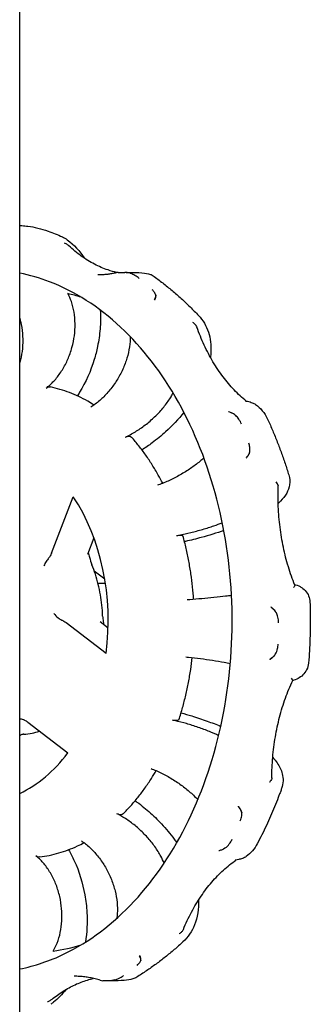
# Model space of a CAD drawing. Header units: inches. Extents: x 1 to 669, y 0 to 417.
# Tile 50 of 256: x 152.2 to 153.22, y 231.27 to 234.74. Entities that reach past the tile are written whole.
import ezdxf

# ---------------------------------------------------------------- set-up
doc = ezdxf.new("R2010")
doc.units = ezdxf.units.IN
doc.header["$LTSCALE"] = 12
doc.header["$MEASUREMENT"] = 0
doc.layers.add('Q', color=4, linetype='CONTINUOUS')
doc.layers.add('X', color=1, linetype='CONTINUOUS')

msp = doc.modelspace()

# ---------------------------------------------------------------- linework, layer by layer
at = {"layer": 'Q'}
for p, q in [((152.54685, 233.85159), (152.57056, 233.85159)), ((152.31176, 232.86007), (152.38845, 233.05982)), ((152.46103, 232.91493), (152.43853, 232.85632)), ((152.49936, 232.76881), (152.46253, 232.79708)), ((152.50184, 232.7531), (152.47586, 232.7531)), ((152.50432, 232.50665), (152.36307, 232.6151)), ((152.48291, 232.61907), (152.51128, 232.59729)), ((152.22811, 232.26358), (152.36935, 232.15512)), ((152.51767, 231.35129), (152.49262, 231.35129))]:
    msp.add_line(p, q, dxfattribs=at)
for centre, start, end in [((152.54685, 233.82159), 90, 102.57134), ((152.49262, 231.38129), 252.51018, 270)]:
    msp.add_arc(centre, 0.03, start, end, dxfattribs=at)
for centre, major_axis, start_param, end_param in [((152.23582, 232.62097), (0, 1.171), -0.2202452, -0.1620717), ((152.05905, 232.62097), (0, 0.64), -1.7503919, -0.8152429), ((152.05905, 232.62097), (0, -0.64), 0.3161329, 0.7555534), ((152.23582, 232.62097), (0, -1.171), 0.099239, 0.2202452)]:
    msp.add_ellipse(centre, major_axis=major_axis, ratio=0.7071068, start_param=start_param, end_param=end_param, dxfattribs=at)
at = {"layer": 'Q', "extrusion": (-1.64e-16, -6.364e-18, -1)}
msp.add_ellipse((152.30078, 233.41817), major_axis=(-0.00767, -0.02902), ratio=0.6946878, start_param=2.4130627, end_param=3.1110201, dxfattribs=at)
at = {"layer": 'Q', "extrusion": (-1.65382e-16, -5.02712e-17, -1)}
msp.add_ellipse((152.57109, 233.25044), major_axis=(0.02314, 0.01911), ratio=0.5367502, start_param=-1.1233384, end_param=-0.0172417, dxfattribs=at)
at = {"layer": 'Q', "extrusion": (-1.65382e-16, -1.19539e-17, -1)}
msp.add_ellipse((152.74588, 232.91404), major_axis=(0.02912, 0.00725), ratio=0.2348429, start_param=-1.3027361, end_param=-0.005707, dxfattribs=at)
at = {"layer": 'Q', "extrusion": (-1.65388e-16, 1.69394e-17, -1)}
msp.add_ellipse((152.73182, 232.28131), major_axis=(-0.02874, 0.00863), ratio=0.2762538, start_param=-3.1347277, end_param=-1.8510272, dxfattribs=at)
at = {"layer": 'Q', "extrusion": (-1.65388e-16, 5.49533e-17, -1)}
msp.add_ellipse((152.54243, 231.9611), major_axis=(-0.02188, 0.02054), ratio=0.5645612, start_param=-3.1226543, end_param=-2.0534333, dxfattribs=at)
at = {"layer": 'Q', "extrusion": (-1.6377e-16, -9.84457e-19, -1)}
msp.add_ellipse((152.26521, 231.8177), major_axis=(0.00513, -0.02957), ratio=0.7014691, start_param=0.0314418, end_param=0.6679683, dxfattribs=at)
at = {"layer": 'Q'}
for points, knots in [([(152.19974, 234.01755), (152.20219, 234.01734), (152.20465, 234.01711), (152.21431, 234.01619), (152.2215, 234.0154), (152.22869, 234.01454)], [1.632764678, 1.632764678, 1.632764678, 1.632764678, 1.638633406, 1.638633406, 1.655894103, 1.655894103, 1.655894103, 1.655894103]), ([(152.22875, 234.01453), (152.25122, 234.01182), (152.27549, 234.00561), (152.31647, 233.99124), (152.33324, 233.98434), (152.34991, 233.9768)], [0, 0, 0, 0, 0.08323066, 0.08323066, 0.13873067, 0.13873067, 0.13873067, 0.13873067]), ([(152.37275, 233.94541), (152.37126, 233.94682), (152.36961, 233.94812), (152.36477, 233.9514), (152.36132, 233.95316), (152.35769, 233.9546), (152.35766, 233.9546), (152.3576, 233.95463)], [0.013170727, 0.013170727, 0.013170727, 0.013170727, 0.030242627, 0.030242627, 0.060141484, 0.060141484, 0.060484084, 0.060484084, 0.060484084, 0.060484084]), ([(152.542, 233.8512), (152.53154, 233.85359), (152.52112, 233.85653), (152.49461, 233.86552), (152.47862, 233.87236), (152.44718, 233.88872), (152.43173, 233.89825), (152.40161, 233.91991), (152.38693, 233.93204), (152.37275, 233.94541)], [4.87224629, 4.87224629, 4.87224629, 4.87224629, 4.94755869, 4.94755869, 5.06514354, 5.06514354, 5.1827284, 5.1827284, 5.30031325, 5.30031325, 5.30031325, 5.30031325]), ([(152.19974, 231.39283), (152.25291, 231.40342), (152.30547, 231.42113), (152.44454, 231.48806), (152.52815, 231.55097), (152.67652, 231.71102), (152.74148, 231.80759), (152.84672, 232.02495), (152.8871, 232.14558), (152.93921, 232.39896), (152.95096, 232.53166), (152.94458, 232.79563), (152.92645, 232.92687), (152.86225, 233.17445), (152.81621, 233.29075), (152.70113, 233.49672), (152.63211, 233.58632), (152.47817, 233.7304), (152.39321, 233.78464), (152.27027, 233.83186), (152.23514, 233.84206), (152.19974, 233.84912)], [1.7108332, 1.7108332, 1.7108332, 1.7108332, 1.8988262, 1.8988262, 2.2224257, 2.2224257, 2.5411757, 2.5411757, 2.8585152, 2.8585152, 3.1757635, 3.1757635, 3.4930564, 3.4930564, 3.8102917, 3.8102917, 4.1277552, 4.1277552, 4.4471822, 4.4471822, 4.5723521, 4.5723521, 4.5723521, 4.5723521]), ([(152.47471, 233.8436), (152.47909, 233.8436), (152.48348, 233.8437), (152.49225, 233.84408), (152.49663, 233.84438), (152.5054, 233.84515), (152.50977, 233.84564), (152.51852, 233.8468), (152.52289, 233.84748), (152.53161, 233.84903), (152.53597, 233.8499), (152.54032, 233.85087)], [1.57079633, 1.57079633, 1.57079633, 1.57079633, 1.60207593, 1.60207593, 1.63335554, 1.63335554, 1.66463515, 1.66463515, 1.69591476, 1.69591476, 1.72719436, 1.72719436, 1.72719436, 1.72719436]), ([(152.59062, 233.84788), (152.5892, 233.84846), (152.58772, 233.84898), (152.58619, 233.84943), (152.58129, 233.85087), (152.57598, 233.85159), (152.57056, 233.85159)], [-0.071452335, -0.071452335, -0.071452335, -0.071452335, -0.058365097, -0.058365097, -0.058365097, -0.016567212, -0.016567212, -0.016567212, -0.016567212]), ([(152.57445, 233.85147), (152.59172, 233.85176), (152.6071, 233.85151), (152.63428, 233.84988), (152.64518, 233.8485), (152.6561, 233.84578), (152.65823, 233.84517), (152.66299, 233.84338), (152.66579, 233.84225), (152.66937, 233.83969)], [0.00721159, 0.00721159, 0.00721159, 0.00721159, 0.07401397, 0.07401397, 0.15054321, 0.15054321, 0.1702438, 0.1702438, 0.19028998, 0.19028998, 0.19028998, 0.19028998]), ([(152.62045, 233.83039), (152.61625, 233.83385), (152.61125, 233.83728), (152.60101, 233.84319), (152.59606, 233.84563), (152.59109, 233.84769), (152.59086, 233.84779), (152.59062, 233.84788)], [-0.427982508, -0.427982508, -0.427982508, -0.427982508, -0.384201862, -0.384201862, -0.344834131, -0.344834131, -0.342890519, -0.342890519, -0.342890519, -0.342890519]), ([(152.66937, 233.83969), (152.68095, 233.83139), (152.69235, 233.82287), (152.71481, 233.80537), (152.72586, 233.79641), (152.74761, 233.77806), (152.7583, 233.76868), (152.77932, 233.74953), (152.78965, 233.73975), (152.80994, 233.71982), (152.8199, 233.70967), (152.82969, 233.69934)], [2.03969136, 2.03969136, 2.03969136, 2.03969136, 2.07420398, 2.07420398, 2.1087166, 2.1087166, 2.14322922, 2.14322922, 2.17774183, 2.17774183, 2.21225445, 2.21225445, 2.21225445, 2.21225445]), ([(152.29308, 233.44337), (152.29515, 233.44495), (152.29721, 233.44658), (152.30903, 233.45636), (152.31835, 233.46574), (152.33443, 233.48462), (152.34266, 233.49586), (152.3575, 233.52006), (152.3641, 233.53303), (152.37472, 233.5577), (152.3797, 233.57167), (152.38757, 233.60023), (152.39044, 233.61481), (152.39398, 233.64151), (152.39496, 233.65609), (152.39465, 233.68464), (152.39337, 233.69862), (152.38928, 233.72328), (152.38611, 233.73624), (152.37833, 233.75857), (152.37403, 233.76819), (152.36943, 233.77662)], [1.94412235, 1.94412235, 1.94412235, 1.94412235, 1.9657383, 1.9657383, 2.06919669, 2.06919669, 2.17268186, 2.17268186, 2.27616702, 2.27616702, 2.37966366, 2.37966366, 2.4831603, 2.4831603, 2.58664951, 2.58664951, 2.69013871, 2.69013871, 2.79360598, 2.79360598, 2.88108268, 2.88108268, 2.88108268, 2.88108268]), ([(152.6789, 233.77048), (152.67889, 233.77074), (152.67887, 233.771), (152.6785, 233.7742), (152.67678, 233.77783), (152.67184, 233.78456), (152.66918, 233.7875), (152.66609, 233.79037)], [-0.223431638, -0.223431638, -0.223431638, -0.223431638, -0.219067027, -0.219067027, -0.17114976, -0.17114976, -0.135953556, -0.135953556, -0.135953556, -0.135953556]), ([(152.6789, 233.77048), (152.67892, 233.7698), (152.67888, 233.76905), (152.67877, 233.76825), (152.6783, 233.76463), (152.67656, 233.76), (152.6738, 233.75484)], [0.221604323, 0.221604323, 0.221604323, 0.221604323, 0.232321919, 0.232321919, 0.232321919, 0.280565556, 0.280565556, 0.280565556, 0.280565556]), ([(152.67895, 233.77022), (152.67904, 233.76802), (152.67857, 233.76534), (152.67699, 233.75978), (152.67593, 233.7569), (152.67451, 233.75358), (152.67437, 233.75325), (152.67423, 233.75292)], [-0.068598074, -0.068598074, -0.068598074, -0.068598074, -0.032553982, -0.032553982, 0, 0, 0.0034908, 0.0034908, 0.0034908, 0.0034908]), ([(152.6787, 233.77213), (152.6787, 233.77212), (152.67871, 233.77211), (152.67871, 233.77209), (152.67871, 233.77208), (152.67872, 233.77205), (152.67872, 233.77204), (152.67872, 233.77202), (152.67873, 233.77201), (152.67873, 233.77198), (152.67873, 233.77197), (152.67874, 233.77196)], [0.27174853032, 0.27174853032, 0.27174853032, 0.27174853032, 0.27180544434, 0.27180544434, 0.27186235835, 0.27186235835, 0.27191927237, 0.27191927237, 0.27197618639, 0.27197618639, 0.2720331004, 0.2720331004, 0.2720331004, 0.2720331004]), ([(152.19974, 233.69019), (152.20074, 233.68647), (152.20167, 233.6827), (152.20583, 233.66449), (152.20806, 233.64977), (152.2104, 233.62281), (152.21073, 233.60809), (152.20915, 233.57925), (152.20724, 233.56514), (152.20331, 233.54626), (152.20166, 233.53966), (152.19974, 233.5331)], [-1.08807424, -1.08807424, -1.08807424, -1.08807424, -1.06087712, -1.06087712, -0.95738792, -0.95738792, -0.85389128, -0.85389128, -0.75039464, -0.75039464, -0.69699727, -0.69699727, -0.69699727, -0.69699727]), ([(152.48372, 233.71842), (152.48439, 233.70654), (152.4846, 233.69456), (152.48396, 233.66217), (152.48225, 233.64151), (152.47781, 233.61062), (152.47599, 233.60026), (152.47067, 233.57449), (152.46677, 233.5591), (152.44984, 233.50317), (152.43229, 233.46353), (152.40823, 233.42391), (152.40556, 233.41966), (152.40282, 233.41546)], [0.31886363, 0.31886363, 0.31886363, 0.31886363, 0.3557043, 0.3557043, 0.41827499, 0.41827499, 0.4498707, 0.4498707, 0.49731144, 0.49731144, 0.62525936, 0.62525936, 0.64082647, 0.64082647, 0.64082647, 0.64082647]), ([(152.82967, 233.69935), (152.84537, 233.68278), (152.85729, 233.66244), (152.87188, 233.61833), (152.87454, 233.59409), (152.87287, 233.5638), (152.87232, 233.55788), (152.87155, 233.55193)], [0, 0, 0, 0, 0.09460678, 0.09460678, 0.19118076, 0.19118076, 0.21433982, 0.21433982, 0.21433982, 0.21433982]), ([(152.82309, 233.66007), (152.82191, 233.66265), (152.8201, 233.6652), (152.81563, 233.67013), (152.81297, 233.67252), (152.81003, 233.67479), (152.81001, 233.6748), (152.80996, 233.67484)], [0.000001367, 0.000001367, 0.000001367, 0.000001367, 0.030242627, 0.030242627, 0.060141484, 0.060141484, 0.060484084, 0.060484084, 0.060484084, 0.060484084]), ([(152.9978, 233.39736), (152.9832, 233.40921), (152.96902, 233.42232), (152.94171, 233.45094), (152.92859, 233.46645), (152.90363, 233.49964), (152.8918, 233.51733), (152.86963, 233.55463), (152.85928, 233.57425), (152.84025, 233.61515), (152.83156, 233.63643), (152.82377, 233.65839)], [5.23342152, 5.23342152, 5.23342152, 5.23342152, 5.35017191, 5.35017191, 5.4671434, 5.4671434, 5.58411488, 5.58411488, 5.70108637, 5.70108637, 5.81805786, 5.81805786, 5.81805786, 5.81805786]), ([(152.58889, 233.62514), (152.58901, 233.61395), (152.58821, 233.6014), (152.58435, 233.57522), (152.5812, 233.56157), (152.5737, 233.53657), (152.56865, 233.52291), (152.55654, 233.49617), (152.54947, 233.48308), (152.53519, 233.45998), (152.52666, 233.44784), (152.50822, 233.42517), (152.49832, 233.41464), (152.47944, 233.39696), (152.46872, 233.38818), (152.45545, 233.37902), (152.45314, 233.37749), (152.45084, 233.37601)], [-1.36672154, -1.36672154, -1.36672154, -1.36672154, -1.26756207, -1.26756207, -1.16407286, -1.16407286, -1.06057622, -1.06057622, -0.95707958, -0.95707958, -0.85359442, -0.85359442, -0.75010925, -0.75010925, -0.64665086, -0.64665086, -0.62503491, -0.62503491, -0.62503491, -0.62503491]), ([(152.46187, 233.38352), (152.45447, 233.38816), (152.447, 233.39259), (152.42894, 233.40272), (152.41827, 233.40822), (152.39671, 233.41837), (152.38581, 233.42302), (152.36382, 233.43147), (152.35273, 233.43526), (152.33039, 233.44196), (152.31914, 233.44487), (152.30783, 233.44734)], [4.29471871, 4.29471871, 4.29471871, 4.29471871, 4.33490505, 4.33490505, 4.39105814, 4.39105814, 4.44721122, 4.44721122, 4.50336431, 4.50336431, 4.5595174, 4.5595174, 4.5595174, 4.5595174]), ([(152.57185, 233.2699), (152.57445, 233.27112), (152.57706, 233.27238), (152.59216, 233.27993), (152.60463, 233.28718), (152.62705, 233.30176), (152.63906, 233.31044), (152.66202, 233.32914), (152.67298, 233.33916), (152.69188, 233.35821), (152.70156, 233.36901), (152.71901, 233.39106), (152.72679, 233.40233), (152.73555, 233.41678), (152.738, 233.42107), (152.74034, 233.42544)], [1.94412235, 1.94412235, 1.94412235, 1.94412235, 1.9657383, 1.9657383, 2.06919669, 2.06919669, 2.17268186, 2.17268186, 2.27616702, 2.27616702, 2.37966366, 2.37966366, 2.4831603, 2.4831603, 2.52470681, 2.52470681, 2.52470681, 2.52470681]), ([(152.99771, 233.39737), (152.99761, 233.39739), (152.9975, 233.39737), (152.99694, 233.39708), (152.99637, 233.39632), (152.99574, 233.39512), (152.99573, 233.39511), (152.99572, 233.39509)], [-0.03791339, -0.03791339, -0.03791339, -0.03791339, -0.029972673, -0.029972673, 0, 0, 0.000343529, 0.000343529, 0.000343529, 0.000343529]), ([(152.99771, 233.39737), (153.0008, 233.39683), (153.00399, 233.39616), (153.00996, 233.3946), (153.01275, 233.39375), (153.01975, 233.39122), (153.02395, 233.3893), (153.02868, 233.38642), (153.02962, 233.3858), (153.03054, 233.38516)], [0, 0, 0, 0, 0.010214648, 0.010214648, 0.018948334, 0.018948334, 0.032561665, 0.032561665, 0.036060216, 0.036060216, 0.036060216, 0.036060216]), ([(152.77833, 233.35717), (152.75902, 233.33341), (152.7372, 233.31041), (152.69875, 233.27536), (152.68283, 233.26215), (152.65479, 233.24101), (152.64281, 233.2326), (152.63063, 233.22465)], [0.46418383, 0.46418383, 0.46418383, 0.46418383, 0.55900653, 0.55900653, 0.62065347, 0.62065347, 0.6645609, 0.6645609, 0.6645609, 0.6645609]), ([(152.94905, 233.3542), (152.94893, 233.35427), (152.9488, 233.35433), (152.94488, 233.35634), (152.94086, 233.35793), (152.93633, 233.35929), (152.93588, 233.35941), (152.93544, 233.35954)], [0.034895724, 0.034895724, 0.034895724, 0.034895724, 0.035957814, 0.035957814, 0.068431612, 0.068431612, 0.071913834, 0.071913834, 0.071913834, 0.071913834]), ([(152.96052, 233.34636), (152.95941, 233.34739), (152.95821, 233.34838), (152.95694, 233.34933), (152.95123, 233.3536), (152.94424, 233.35687), (152.93677, 233.35881)], [-0.071452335, -0.071452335, -0.071452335, -0.071452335, -0.058365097, -0.058365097, -0.058365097, 0.000545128, 0.000545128, 0.000545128, 0.000545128]), ([(152.94905, 233.3542), (152.94909, 233.35418), (152.94912, 233.35416), (152.9492, 233.35413), (152.94923, 233.35411), (152.9493, 233.35407), (152.94934, 233.35405), (152.94941, 233.35401), (152.94945, 233.35399), (152.94952, 233.35396), (152.94956, 233.35394), (152.94959, 233.35392)], [1.217503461, 1.217503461, 1.217503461, 1.217503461, 1.2177740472, 1.2177740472, 1.2180446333, 1.2180446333, 1.2183152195, 1.2183152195, 1.2185858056, 1.2185858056, 1.2188563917, 1.2188563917, 1.2188563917, 1.2188563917]), ([(152.98124, 233.31576), (152.97883, 233.32173), (152.9756, 233.32768), (152.96845, 233.33804), (152.96477, 233.34236), (152.96089, 233.34602), (152.96071, 233.34619), (152.96052, 233.34636)], [-0.427987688, -0.427987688, -0.427987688, -0.427987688, -0.384201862, -0.384201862, -0.344834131, -0.344834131, -0.342890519, -0.342890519, -0.342890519, -0.342890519]), ([(153.07184, 233.33618), (153.07777, 233.3233), (153.08352, 233.31032), (153.09468, 233.28419), (153.10008, 233.27103), (153.11054, 233.24454), (153.1156, 233.23121), (153.12537, 233.20439), (153.13008, 233.1909), (153.13911, 233.16387), (153.14344, 233.15034), (153.1476, 233.13673)], [2.56453227, 2.56453227, 2.56453227, 2.56453227, 2.59837833, 2.59837833, 2.63222438, 2.63222438, 2.66607044, 2.66607044, 2.69991649, 2.69991649, 2.73350235, 2.73350235, 2.73350235, 2.73350235]), ([(152.70348, 233.10705), (152.69844, 233.11691), (152.69325, 233.12663), (152.68103, 233.14846), (152.6739, 233.16047), (152.65918, 233.18395), (152.65157, 233.1954), (152.6359, 233.21771), (152.62784, 233.22857), (152.61127, 233.24964), (152.60276, 233.25987), (152.59405, 233.26975)], [3.76746474, 3.76746474, 3.76746474, 3.76746474, 3.8112011, 3.8112011, 3.86742137, 3.86742137, 3.92364164, 3.92364164, 3.97986191, 3.97986191, 4.03608218, 4.03608218, 4.03608218, 4.03608218]), ([(153.0096, 233.21691), (153.00972, 233.21731), (153.00983, 233.21773), (153.01103, 233.2228), (153.01109, 233.22859), (153.00948, 233.23942), (153.00827, 233.24416), (153.00662, 233.24884)], [-0.223431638, -0.223431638, -0.223431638, -0.223431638, -0.219067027, -0.219067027, -0.17114976, -0.17114976, -0.135947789, -0.135947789, -0.135947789, -0.135947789]), ([(153.00956, 233.21664), (153.00858, 233.21323), (153.00694, 233.20967), (153.00303, 233.20298), (153.00082, 233.19978), (152.99811, 233.19632), (152.99785, 233.19598), (152.99758, 233.19565)], [-0.068598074, -0.068598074, -0.068598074, -0.068598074, -0.032553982, -0.032553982, 0, 0, 0.0034908, 0.0034908, 0.0034908, 0.0034908]), ([(153.0096, 233.21691), (153.00929, 233.21582), (153.00889, 233.2147), (153.00842, 233.21355), (153.00628, 233.20839), (153.00263, 233.20289), (152.99788, 233.19761)], [0.221604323, 0.221604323, 0.221604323, 0.221604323, 0.232321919, 0.232321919, 0.232321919, 0.280565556, 0.280565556, 0.280565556, 0.280565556]), ([(152.8488, 233.19666), (152.84542, 233.19355), (152.84189, 233.19042), (152.82801, 233.17858), (152.81684, 233.17002), (152.79532, 233.15491), (152.78298, 233.14698), (152.75745, 233.13215), (152.74424, 233.12527), (152.71982, 233.11371), (152.70635, 233.10797), (152.69021, 233.10198), (152.68743, 233.10098), (152.68466, 233.10002)], [-1.36672154, -1.36672154, -1.36672154, -1.36672154, -1.32995437, -1.32995437, -1.22645773, -1.22645773, -1.12297256, -1.12297256, -1.0194874, -1.0194874, -0.916029, -0.916029, -0.89441305, -0.89441305, -0.89441305, -0.89441305]), ([(153.14771, 233.13638), (153.15109, 233.12531), (153.15189, 233.1132), (153.14872, 233.09121), (153.14499, 233.08116), (153.13444, 233.06161), (153.12709, 233.05249), (153.11614, 233.04143), (153.11336, 233.03881), (153.11047, 233.03624)], [0, 0, 0, 0, 0.04797042, 0.04797042, 0.095212, 0.095212, 0.15460357, 0.15460357, 0.17378818, 0.17378818, 0.17378818, 0.17378818]), ([(153.11068, 233.09976), (153.1103, 233.10143), (153.10935, 233.1034), (153.10664, 233.10775), (153.10488, 233.11012), (153.10285, 233.11262), (153.10283, 233.11263), (153.1028, 233.11267)], [0.000001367, 0.000001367, 0.000001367, 0.000001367, 0.030242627, 0.030242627, 0.060141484, 0.060141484, 0.060484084, 0.060484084, 0.060484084, 0.060484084]), ([(153.16906, 232.74769), (153.16057, 232.76868), (153.15292, 232.7904), (153.13943, 232.835), (153.13358, 232.85788), (153.12378, 232.90447), (153.11983, 232.92819), (153.11388, 232.97614), (153.11188, 233.00037), (153.10987, 233.049), (153.10986, 233.07341), (153.11084, 233.09772)], [5.76355084, 5.76355084, 5.76355084, 5.76355084, 5.87885529, 5.87885529, 5.99415973, 5.99415973, 6.10946417, 6.10946417, 6.22476862, 6.22476862, 6.34007306, 6.34007306, 6.34007306, 6.34007306]), ([(152.75195, 232.92255), (152.75488, 232.92309), (152.75783, 232.92364), (152.77499, 232.92694), (152.78943, 232.93011), (152.81582, 232.93649), (152.83019, 232.94029), (152.85825, 232.94847), (152.87194, 232.95285), (152.8937, 232.96038), (152.9038, 232.96411), (152.91351, 232.96795)], [1.94412235, 1.94412235, 1.94412235, 1.94412235, 1.9657383, 1.9657383, 2.06919669, 2.06919669, 2.17268186, 2.17268186, 2.27616702, 2.27616702, 2.35972365, 2.35972365, 2.35972365, 2.35972365]), ([(152.91896, 232.94009), (152.89345, 232.93142), (152.86657, 232.92323), (152.82119, 232.91088), (152.80261, 232.90622), (152.78285, 232.90168), (152.78159, 232.90139), (152.78033, 232.90111)], [0.4498757, 0.4498757, 0.4498757, 0.4498757, 0.53442459, 0.53442459, 0.59151208, 0.59151208, 0.59539311, 0.59539311, 0.59539311, 0.59539311]), ([(152.81237, 232.69726), (152.8114, 232.71201), (152.81016, 232.72672), (152.80704, 232.75674), (152.80514, 232.77205), (152.80072, 232.80248), (152.79821, 232.81762), (152.79259, 232.84767), (152.78948, 232.86259), (152.78268, 232.89216), (152.77898, 232.90682), (152.77498, 232.92133)], [3.23389355, 3.23389355, 3.23389355, 3.23389355, 3.28756784, 3.28756784, 3.34383072, 3.34383072, 3.4000936, 3.4000936, 3.45635648, 3.45635648, 3.51261936, 3.51261936, 3.51261936, 3.51261936]), ([(152.31176, 232.86007), (152.31029, 232.85623), (152.30789, 232.8517), (152.30467, 232.84705), (152.30383, 232.84594), (152.30296, 232.84483)], [-0.361503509, -0.361503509, -0.361503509, -0.361503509, -0.328232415, -0.328232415, -0.318270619, -0.318270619, -0.318270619, -0.318270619]), ([(152.44054, 232.86155), (152.44261, 232.85665), (152.44426, 232.85152), (152.4483, 232.83727), (152.4505, 232.82774), (152.45378, 232.81984)], [0.009066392, 0.009066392, 0.009066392, 0.009066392, 0.025517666, 0.025517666, 0.054761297, 0.054761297, 0.054761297, 0.054761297]), ([(152.30296, 232.84483), (152.30253, 232.8443), (152.30211, 232.84376), (152.29881, 232.83951), (152.29598, 232.83549), (152.28991, 232.82602), (152.28697, 232.82071), (152.28486, 232.81598), (152.28484, 232.81594), (152.28482, 232.8159)], [-0.10942397, -0.10942397, -0.10942397, -0.10942397, -0.10301699, -0.10301699, -0.05872318, -0.05872318, 0, 0, 0.00054096, 0.00054096, 0.00054096, 0.00054096]), ([(152.49182, 232.63856), (152.49141, 232.65123), (152.49058, 232.66386), (152.48803, 232.68898), (152.48633, 232.70146), (152.48207, 232.72614), (152.47951, 232.73835), (152.47356, 232.7624), (152.47017, 232.77423), (152.46258, 232.79742), (152.45837, 232.80877), (152.45378, 232.81984)], [3.18656942, 3.18656942, 3.18656942, 3.18656942, 3.28377028, 3.28377028, 3.38097114, 3.38097114, 3.47817201, 3.47817201, 3.57537287, 3.57537287, 3.67257373, 3.67257373, 3.67257373, 3.67257373]), ([(153.16811, 232.75006), (153.17419, 232.74846), (153.18066, 232.7464), (153.19127, 232.74054), (153.19446, 232.7385), (153.20312, 232.73172), (153.20864, 232.7259), (153.21656, 232.71303), (153.21937, 232.70614), (153.2216, 232.69556), (153.22203, 232.69202), (153.22216, 232.68848)], [0.01749685, 0.01749685, 0.01749685, 0.01749685, 0.0576705, 0.0576705, 0.07370144, 0.07370144, 0.10138013, 0.10138013, 0.12531499, 0.12531499, 0.13692735, 0.13692735, 0.13692735, 0.13692735]), ([(153.16912, 232.74742), (153.1691, 232.74693), (153.16864, 232.74592), (153.16712, 232.74307), (153.16606, 232.74124), (153.16479, 232.7391), (153.16479, 232.73909), (153.16476, 232.73905)], [-0.060288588, -0.060288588, -0.060288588, -0.060288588, -0.029972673, -0.029972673, 0, 0, 0.000343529, 0.000343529, 0.000343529, 0.000343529]), ([(152.94599, 232.71097), (152.93904, 232.71004), (152.93204, 232.70915), (152.91275, 232.70678), (152.8986, 232.70517), (152.86968, 232.70217), (152.85491, 232.70078), (152.82785, 232.69844), (152.81308, 232.69727), (152.79557, 232.69606), (152.79256, 232.69586), (152.78958, 232.69566)], [-1.36672154, -1.36672154, -1.36672154, -1.36672154, -1.31024043, -1.31024043, -1.20675527, -1.20675527, -1.1032701, -1.1032701, -0.99981171, -0.99981171, -0.97819576, -0.97819576, -0.97819576, -0.97819576]), ([(153.22216, 232.68848), (153.2227, 232.67409), (153.22306, 232.65969), (153.22344, 232.63089), (153.22347, 232.61648), (153.22317, 232.58768), (153.22285, 232.57328), (153.22187, 232.5445), (153.2212, 232.53011), (153.21954, 232.50137), (153.21854, 232.48701), (153.21736, 232.47268)], [3.08917625, 3.08917625, 3.08917625, 3.08917625, 3.12271596, 3.12271596, 3.15625567, 3.15625567, 3.18979539, 3.18979539, 3.2233351, 3.2233351, 3.25687481, 3.25687481, 3.25687481, 3.25687481]), ([(152.32004, 232.64773), (152.32008, 232.64768), (152.32012, 232.64763), (152.32435, 232.64225), (152.32949, 232.63709), (152.33916, 232.6293), (152.34343, 232.62645), (152.34815, 232.62397), (152.34875, 232.62366), (152.34934, 232.62338)], [-0.280507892, -0.280507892, -0.280507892, -0.280507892, -0.280065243, -0.280065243, -0.232013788, -0.232013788, -0.195769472, -0.195769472, -0.190526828, -0.190526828, -0.190526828, -0.190526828]), ([(153.103, 232.65139), (153.1009, 232.65485), (153.09824, 232.65816), (153.09239, 232.66416), (153.08919, 232.66692), (153.08545, 232.66972), (153.08508, 232.67), (153.08471, 232.67026)], [0.002311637, 0.002311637, 0.002311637, 0.002311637, 0.035957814, 0.035957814, 0.068431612, 0.068431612, 0.071913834, 0.071913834, 0.071913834, 0.071913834]), ([(153.10355, 232.65046), (153.10285, 232.65167), (153.10207, 232.65287), (153.10121, 232.65406), (153.09733, 232.65944), (153.09192, 232.66449), (153.08561, 232.66869)], [-0.071452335, -0.071452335, -0.071452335, -0.071452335, -0.058365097, -0.058365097, -0.058365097, 0.000545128, 0.000545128, 0.000545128, 0.000545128]), ([(153.11174, 232.61497), (153.11176, 232.62184), (153.11096, 232.62872), (153.10806, 232.64076), (153.10615, 232.64579), (153.10378, 232.65007), (153.10366, 232.65026), (153.10355, 232.65046)], [-0.427982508, -0.427982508, -0.427982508, -0.427982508, -0.384201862, -0.384201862, -0.344834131, -0.344834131, -0.342890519, -0.342890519, -0.342890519, -0.342890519]), ([(152.34934, 232.62338), (152.35058, 232.62277), (152.35177, 232.62217), (152.35649, 232.61964), (152.36036, 232.61719), (152.36307, 232.6151)], [0.318274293, 0.318274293, 0.318274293, 0.318274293, 0.328236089, 0.328236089, 0.361507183, 0.361507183, 0.361507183, 0.361507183]), ([(152.49182, 232.63856), (152.49202, 232.63213), (152.49289, 232.62579), (152.49433, 232.6162), (152.49486, 232.61288), (152.49532, 232.60954)], [0, 0, 0, 0, 0.019318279, 0.019318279, 0.029431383, 0.029431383, 0.029431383, 0.029431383]), ([(153.10029, 232.50365), (153.10056, 232.5041), (153.10084, 232.50455), (153.10406, 232.51015), (153.10643, 232.51654), (153.10915, 232.52856), (153.10984, 232.53384), (153.11006, 232.53906)], [-0.223431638, -0.223431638, -0.223431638, -0.223431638, -0.219067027, -0.219067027, -0.17114976, -0.17114976, -0.135953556, -0.135953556, -0.135953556, -0.135953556]), ([(152.76054, 232.27263), (152.76517, 232.28676), (152.76952, 232.30108), (152.77763, 232.33002), (152.7814, 232.34464), (152.78835, 232.37415), (152.79153, 232.38904), (152.79729, 232.41905), (152.79987, 232.43416), (152.80426, 232.4635), (152.80612, 232.47771), (152.80771, 232.49199)], [2.70774389, 2.70774389, 2.70774389, 2.70774389, 2.76400401, 2.76400401, 2.82026414, 2.82026414, 2.87652427, 2.87652427, 2.93278439, 2.93278439, 2.9851396, 2.9851396, 2.9851396, 2.9851396]), ([(152.7851, 232.49439), (152.78808, 232.4941), (152.79108, 232.49379), (152.80851, 232.49196), (152.82323, 232.49021), (152.85015, 232.48667), (152.86485, 232.48457), (152.8936, 232.48004), (152.90765, 232.47761), (152.92722, 232.47397), (152.93459, 232.47253), (152.9419, 232.47104)], [-2.33602261, -2.33602261, -2.33602261, -2.33602261, -2.31440666, -2.31440666, -2.21094827, -2.21094827, -2.1074631, -2.1074631, -2.00397794, -2.00397794, -1.94412235, -1.94412235, -1.94412235, -1.94412235]), ([(153.09915, 232.50193), (153.097, 232.49879), (153.09439, 232.49582), (153.08853, 232.49022), (153.08521, 232.48756), (153.08134, 232.4849), (153.08096, 232.48464), (153.08058, 232.48439)], [-0.063625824, -0.063625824, -0.063625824, -0.063625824, -0.032553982, -0.032553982, 0, 0, 0.0034908, 0.0034908, 0.0034908, 0.0034908]), ([(153.10029, 232.50365), (153.09954, 232.50245), (153.0987, 232.50126), (153.09779, 232.50008), (153.09367, 232.49476), (153.08804, 232.48985), (153.08154, 232.48587)], [-0.280565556, -0.280565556, -0.280565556, -0.280565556, -0.26984796, -0.26984796, -0.26984796, -0.221604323, -0.221604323, -0.221604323, -0.221604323]), ([(153.09931, 232.50217), (153.0993, 232.50215), (153.09929, 232.50214), (153.09927, 232.5021), (153.09926, 232.50209), (153.09924, 232.50206), (153.09923, 232.50204), (153.09921, 232.50201), (153.0992, 232.502), (153.09918, 232.50197), (153.09916, 232.50195), (153.09915, 232.50193)], [5.51313383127, 5.51313383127, 5.51313383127, 5.51313383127, 5.51323803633, 5.51323803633, 5.51334224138, 5.51334224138, 5.51344644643, 5.51344644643, 5.51355065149, 5.51355065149, 5.51365485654, 5.51365485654, 5.51365485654, 5.51365485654]), ([(153.21738, 232.4727), (153.21669, 232.46439), (153.21432, 232.4561), (153.2072, 232.44172), (153.20239, 232.43541), (153.19186, 232.42512), (153.18605, 232.42114), (153.17383, 232.41443), (153.16746, 232.41203), (153.16118, 232.41012)], [0, 0, 0, 0, 0.02963099, 0.02963099, 0.05890014, 0.05890014, 0.09002602, 0.09002602, 0.12837376, 0.12837376, 0.12837376, 0.12837376]), ([(153.08793, 232.06692), (153.08803, 232.0913), (153.08913, 232.11567), (153.09331, 232.16406), (153.09638, 232.18807), (153.10446, 232.2354), (153.10946, 232.25872), (153.12131, 232.30434), (153.12817, 232.32664), (153.14362, 232.36991), (153.15221, 232.39088), (153.16161, 232.41105)], [0.00596731, 0.00596731, 0.00596731, 0.00596731, 0.12136927, 0.12136927, 0.23677124, 0.23677124, 0.35217321, 0.35217321, 0.46757518, 0.46757518, 0.58297715, 0.58297715, 0.58297715, 0.58297715]), ([(153.16164, 232.41116), (153.16164, 232.41148), (153.16122, 232.41234), (153.15983, 232.41493), (153.15884, 232.41665), (153.15767, 232.4187), (153.15767, 232.41872), (153.15765, 232.41875)], [0.000001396, 0.000001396, 0.000001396, 0.000001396, 0.030242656, 0.030242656, 0.060141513, 0.060141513, 0.060484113, 0.060484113, 0.060484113, 0.060484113]), ([(152.21438, 232.27185), (152.21379, 232.27214), (152.21318, 232.27241), (152.20877, 232.27419), (152.20442, 232.27512), (152.19974, 232.27539)], [-0.10942397, -0.10942397, -0.10942397, -0.10942397, -0.103016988, -0.103016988, -0.063880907, -0.063880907, -0.063880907, -0.063880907]), ([(152.22811, 232.26358), (152.2254, 232.26566), (152.22153, 232.26812), (152.2168, 232.27065), (152.21562, 232.27125), (152.21438, 232.27185)], [0.119768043, 0.119768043, 0.119768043, 0.119768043, 0.153039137, 0.153039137, 0.163000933, 0.163000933, 0.163000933, 0.163000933]), ([(152.90057, 232.21609), (152.88994, 232.22125), (152.87866, 232.22627), (152.856, 232.23565), (152.84252, 232.24081), (152.81486, 232.25043), (152.80067, 232.2549), (152.77459, 232.2624), (152.7603, 232.26613), (152.74331, 232.27002), (152.74038, 232.27067), (152.73747, 232.27129)], [0.94012208, 0.94012208, 0.94012208, 0.94012208, 1.03467687, 1.03467687, 1.13816203, 1.13816203, 1.2416472, 1.2416472, 1.34510559, 1.34510559, 1.36672154, 1.36672154, 1.36672154, 1.36672154]), ([(152.76807, 232.29658), (152.78065, 232.29317), (152.79322, 232.28955), (152.82391, 232.28016), (152.84207, 232.27414), (152.87627, 232.2619), (152.89251, 232.25567), (152.90824, 232.2492)], [0.07775657, 0.07775657, 0.07775657, 0.07775657, 0.11679127, 0.11679127, 0.17406563, 0.17406563, 0.22735094, 0.22735094, 0.22735094, 0.22735094]), ([(152.21414, 232.22141), (152.22397, 232.22203), (152.23378, 232.22334), (152.25212, 232.22705), (152.26067, 232.22932), (152.26911, 232.23209)], [1.61577309, 1.61577309, 1.61577309, 1.61577309, 1.71297396, 1.71297396, 1.79932181, 1.79932181, 1.79932181, 1.79932181]), ([(152.20686, 232.21989), (152.20525, 232.21943), (152.20361, 232.2188), (152.20125, 232.21765), (152.20049, 232.21723), (152.19974, 232.21678)], [0, 0, 0, 0, 0.0053333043, 0.0053333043, 0.0079698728, 0.0079698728, 0.0079698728, 0.0079698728]), ([(152.21414, 232.22141), (152.21379, 232.22139), (152.2134, 232.22135), (152.2128, 232.22127), (152.21263, 232.22124), (152.21244, 232.22121), (152.21243, 232.22121), (152.21239, 232.22121), (152.21237, 232.2212), (152.21225, 232.22118), (152.21215, 232.22117), (152.21176, 232.2211), (152.21146, 232.22104), (152.21019, 232.22078), (152.20913, 232.22052), (152.20759, 232.2201), (152.20724, 232.22), (152.20688, 232.21989)], [0, 0, 0, 0, 0.003416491, 0.003416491, 0.004696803, 0.004696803, 0.004816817, 0.004816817, 0.004987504, 0.004987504, 0.005670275, 0.005670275, 0.007719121, 0.007719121, 0.013880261, 0.013880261, 0.0156395, 0.0156395, 0.0156395, 0.0156395]), ([(153.09112, 232.13865), (153.09676, 232.13266), (153.10193, 232.12646), (153.11465, 232.10845), (153.12132, 232.09561), (153.12685, 232.0733), (153.12787, 232.06494), (153.12736, 232.04762), (153.12569, 232.03858), (153.12265, 232.03014)], [0.49752134, 0.49752134, 0.49752134, 0.49752134, 0.53649185, 0.53649185, 0.60464856, 0.60464856, 0.64141784, 0.64141784, 0.67970738, 0.67970738, 0.67970738, 0.67970738]), ([(152.56409, 231.94032), (152.57325, 231.94944), (152.58221, 231.95892), (152.59973, 231.97853), (152.60829, 231.98868), (152.62496, 232.0096), (152.63307, 232.02038), (152.64885, 232.04255), (152.65651, 232.05393), (152.66958, 232.07449), (152.6751, 232.08354), (152.68047, 232.09275)], [2.18429259, 2.18429259, 2.18429259, 2.18429259, 2.24050506, 2.24050506, 2.29671753, 2.29671753, 2.35293, 2.35293, 2.40914248, 2.40914248, 2.45196906, 2.45196906, 2.45196906, 2.45196906]), ([(152.66244, 232.10015), (152.66516, 232.09911), (152.6679, 232.09803), (152.68376, 232.09155), (152.69697, 232.08534), (152.72085, 232.07284), (152.73374, 232.0654), (152.75859, 232.04937), (152.77056, 232.04079), (152.79139, 232.02446), (152.80216, 232.0152), (152.8174, 232.00056), (152.82252, 231.99531), (152.82726, 231.99017)], [-2.43647867, -2.43647867, -2.43647867, -2.43647867, -2.41486272, -2.41486272, -2.31140432, -2.31140432, -2.20791916, -2.20791916, -2.10443399, -2.10443399, -2.00093735, -2.00093735, -1.94412235, -1.94412235, -1.94412235, -1.94412235]), ([(153.08768, 232.06471), (153.08722, 232.0629), (153.08618, 232.06083), (153.08327, 232.05634), (153.08141, 232.05393), (153.07927, 232.05143), (153.07925, 232.05141), (153.07922, 232.05137)], [-0.060288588, -0.060288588, -0.060288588, -0.060288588, -0.029972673, -0.029972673, 0, 0, 0.000343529, 0.000343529, 0.000343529, 0.000343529]), ([(153.12265, 232.03014), (153.12188, 232.028), (153.12111, 232.02586), (153.11955, 232.02159), (153.11877, 232.01946), (153.1172, 232.0152), (153.11641, 232.01308), (153.11482, 232.00882), (153.11402, 232.0067), (153.11241, 232.00246), (153.1116, 232.00034), (153.11079, 231.99822)], [3.612081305, 3.612081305, 3.612081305, 3.612081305, 3.617467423, 3.617467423, 3.622853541, 3.622853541, 3.62823966, 3.62823966, 3.633625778, 3.633625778, 3.639011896, 3.639011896, 3.639011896, 3.639011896]), ([(152.60649, 231.98671), (152.60863, 231.98516), (152.61077, 231.98361), (152.62934, 231.96989), (152.64537, 231.95674), (152.6684, 231.9359), (152.67594, 231.92873), (152.68879, 231.9159), (152.69419, 231.9103), (152.71536, 231.88751), (152.73025, 231.86956), (152.74692, 231.8469), (152.75001, 231.84258), (152.75303, 231.83822)], [0.11849084, 0.11849084, 0.11849084, 0.11849084, 0.12651982, 0.12651982, 0.18855915, 0.18855915, 0.21972047, 0.21972047, 0.24308315, 0.24308315, 0.31342275, 0.31342275, 0.32983814, 0.32983814, 0.32983814, 0.32983814]), ([(153.11079, 231.99822), (153.10648, 231.987), (153.10205, 231.97584), (153.09294, 231.95365), (153.08826, 231.94261), (153.07865, 231.92068), (153.07373, 231.90978), (153.06363, 231.88811), (153.05845, 231.87735), (153.04785, 231.85598), (153.04243, 231.84537), (153.03688, 231.83483)], [3.6390119, 3.6390119, 3.6390119, 3.6390119, 3.66755402, 3.66755402, 3.69609614, 3.69609614, 3.72463825, 3.72463825, 3.75318037, 3.75318037, 3.78172249, 3.78172249, 3.78172249, 3.78172249]), ([(152.98134, 231.94694), (152.98052, 231.95025), (152.97903, 231.95375), (152.97542, 231.9604), (152.97335, 231.96361), (152.9708, 231.9671), (152.97054, 231.96744), (152.97029, 231.96778)], [0.000002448, 0.000002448, 0.000002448, 0.000002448, 0.035957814, 0.035957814, 0.068431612, 0.068431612, 0.071913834, 0.071913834, 0.071913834, 0.071913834]), ([(152.98138, 231.94667), (152.98111, 231.94772), (152.98076, 231.94881), (152.98034, 231.94993), (152.97843, 231.95497), (152.97502, 231.96045), (152.97051, 231.96579)], [-0.071452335, -0.071452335, -0.071452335, -0.071452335, -0.058365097, -0.058365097, -0.058365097, 0.000545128, 0.000545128, 0.000545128, 0.000545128]), ([(152.70849, 231.76607), (152.70506, 231.77442), (152.70113, 231.78271), (152.69121, 231.80133), (152.68395, 231.81318), (152.6675, 231.83638), (152.65831, 231.84773), (152.64028, 231.86777), (152.62978, 231.87831), (152.60767, 231.89798), (152.59606, 231.90711), (152.57431, 231.92245), (152.56217, 231.93007), (152.54741, 231.93801), (152.54486, 231.93934), (152.54231, 231.94062)], [0.75349451, 0.75349451, 0.75349451, 0.75349451, 0.82768359, 0.82768359, 0.93118023, 0.93118023, 1.03467687, 1.03467687, 1.13816203, 1.13816203, 1.2416472, 1.2416472, 1.34510559, 1.34510559, 1.36672154, 1.36672154, 1.36672154, 1.36672154]), ([(152.97699, 231.91578), (152.97944, 231.92171), (152.98108, 231.92769), (152.98244, 231.93817), (152.98232, 231.94257), (152.98146, 231.94632), (152.98142, 231.94649), (152.98138, 231.94667)], [-0.427982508, -0.427982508, -0.427982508, -0.427982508, -0.384201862, -0.384201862, -0.344834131, -0.344834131, -0.342890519, -0.342890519, -0.342890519, -0.342890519]), ([(152.98134, 231.94693), (152.98146, 231.94645), (152.98157, 231.94596), (152.98175, 231.94498), (152.98183, 231.94451), (152.98189, 231.94402)], [-0.096603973, -0.096603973, -0.096603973, -0.096603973, -0.0909526, -0.0909526, -0.085727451, -0.085727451, -0.085727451, -0.085727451]), ([(152.92665, 231.82183), (152.92708, 231.8222), (152.92751, 231.82257), (152.93266, 231.82719), (152.93725, 231.83247), (152.94413, 231.84246), (152.94666, 231.84687), (152.9487, 231.85123)], [-0.223431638, -0.223431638, -0.223431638, -0.223431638, -0.219067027, -0.219067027, -0.17114976, -0.17114976, -0.135953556, -0.135953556, -0.135953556, -0.135953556]), ([(152.26969, 231.78802), (152.2811, 231.78948), (152.29248, 231.79139), (152.31512, 231.7961), (152.32638, 231.79891), (152.34876, 231.8054), (152.35987, 231.80909), (152.3819, 231.81733), (152.39282, 231.82188), (152.41143, 231.83044), (152.41918, 231.83426), (152.42686, 231.83828)], [1.66084375, 1.66084375, 1.66084375, 1.66084375, 1.71699091, 1.71699091, 1.77313806, 1.77313806, 1.82928522, 1.82928522, 1.88543237, 1.88543237, 1.92597616, 1.92597616, 1.92597616, 1.92597616]), ([(152.3721, 231.81366), (152.37929, 231.80111), (152.38593, 231.78809), (152.40902, 231.73715), (152.42174, 231.69593), (152.43279, 231.6338), (152.43521, 231.61301), (152.43836, 231.55686), (152.43658, 231.5211), (152.43103, 231.4871)], [0.1999899, 0.1999899, 0.1999899, 0.1999899, 0.24502465, 0.24502465, 0.37188976, 0.37188976, 0.43434638, 0.43434638, 0.54151951, 0.54151951, 0.54151951, 0.54151951]), ([(152.41683, 231.84546), (152.41906, 231.84395), (152.4213, 231.84238), (152.43416, 231.833), (152.44448, 231.824), (152.46257, 231.80589), (152.472, 231.7951), (152.48942, 231.77187), (152.4974, 231.75943), (152.51064, 231.73576), (152.51712, 231.72234), (152.52803, 231.69494), (152.53246, 231.68095), (152.53884, 231.65533), (152.54138, 231.64134), (152.54411, 231.61394), (152.54431, 231.60053), (152.54324, 231.583), (152.54264, 231.57718), (152.5418, 231.57136)], [-2.73988445, -2.73988445, -2.73988445, -2.73988445, -2.7182685, -2.7182685, -2.6148101, -2.6148101, -2.51132494, -2.51132494, -2.40783977, -2.40783977, -2.30434313, -2.30434313, -2.20084649, -2.20084649, -2.09735729, -2.09735729, -1.99386808, -1.99386808, -1.94412235, -1.94412235, -1.94412235, -1.94412235]), ([(152.91281, 231.81355), (152.90942, 231.81211), (152.9059, 231.81095), (152.9019, 231.80994), (152.90145, 231.80983), (152.901, 231.80973)], [-0.027975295, -0.027975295, -0.027975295, -0.027975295, 0, 0, 0.0034908, 0.0034908, 0.0034908, 0.0034908]), ([(152.92665, 231.82183), (152.92548, 231.82084), (152.92424, 231.8199), (152.92293, 231.819), (152.91704, 231.81494), (152.90991, 231.81195), (152.90236, 231.81034)], [0.221604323, 0.221604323, 0.221604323, 0.221604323, 0.232321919, 0.232321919, 0.232321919, 0.280565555, 0.280565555, 0.280565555, 0.280565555]), ([(152.91344, 231.81383), (152.9134, 231.81381), (152.91336, 231.81379), (152.91327, 231.81375), (152.91323, 231.81374), (152.91315, 231.8137), (152.9131, 231.81368), (152.91302, 231.81365), (152.91298, 231.81363), (152.91289, 231.81359), (152.91285, 231.81357), (152.91281, 231.81355)], [5.0038208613, 5.0038208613, 5.0038208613, 5.0038208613, 5.0041334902, 5.0041334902, 5.0044461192, 5.0044461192, 5.0047587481, 5.0047587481, 5.005071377, 5.005071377, 5.005384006, 5.005384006, 5.005384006, 5.005384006]), ([(152.31786, 231.45574), (152.32283, 231.46425), (152.32757, 231.47396), (152.33634, 231.49651), (152.34009, 231.5096), (152.34528, 231.53451), (152.34719, 231.54862), (152.34877, 231.57745), (152.34844, 231.59217), (152.3461, 231.61913), (152.34387, 231.63386), (152.33728, 231.66269), (152.33292, 231.6768), (152.32341, 231.70171), (152.31738, 231.71481), (152.30363, 231.73925), (152.2959, 231.7506), (152.28066, 231.76966), (152.27176, 231.77913), (152.26038, 231.789), (152.25839, 231.79065), (152.25639, 231.79225)], [0.42976121, 0.42976121, 0.42976121, 0.42976121, 0.51723791, 0.51723791, 0.62070518, 0.62070518, 0.72419438, 0.72419438, 0.82768359, 0.82768359, 0.93118023, 0.93118023, 1.03467687, 1.03467687, 1.13816203, 1.13816203, 1.2416472, 1.2416472, 1.34510559, 1.34510559, 1.36672154, 1.36672154, 1.36672154, 1.36672154]), ([(152.77636, 231.53235), (152.78512, 231.55361), (152.79475, 231.5741), (152.81557, 231.61326), (152.82677, 231.63193), (152.85057, 231.66719), (152.86317, 231.68378), (152.88955, 231.71465), (152.90334, 231.72893), (152.93184, 231.75499), (152.94656, 231.76678), (152.96164, 231.77726)], [0.52750254, 0.52750254, 0.52750254, 0.52750254, 0.64484575, 0.64484575, 0.76218897, 0.76218897, 0.87953218, 0.87953218, 0.9968754, 0.9968754, 1.11396399, 1.11396399, 1.11396399, 1.11396399]), ([(152.96153, 231.77725), (152.96148, 231.77724), (152.96143, 231.77724), (152.96094, 231.77732), (152.9604, 231.77793), (152.95982, 231.77899), (152.95982, 231.779), (152.95981, 231.77902)], [0.026641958, 0.026641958, 0.026641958, 0.026641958, 0.030242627, 0.030242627, 0.060141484, 0.060141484, 0.060484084, 0.060484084, 0.060484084, 0.060484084]), ([(152.99801, 231.79009), (152.99393, 231.7871), (152.98915, 231.78469), (152.97996, 231.78123), (152.97553, 231.78), (152.96797, 231.7783), (152.9647, 231.77771), (152.96153, 231.77725)], [0, 0, 0, 0, 0.016214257, 0.016214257, 0.029618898, 0.029618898, 0.040088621, 0.040088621, 0.040088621, 0.040088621]), ([(152.8298, 231.63602), (152.83116, 231.60517), (152.82674, 231.57499), (152.80664, 231.52546), (152.79253, 231.50473), (152.77474, 231.48829)], [0.57816822, 0.57816822, 0.57816822, 0.57816822, 0.69534986, 0.69534986, 0.79418994, 0.79418994, 0.79418994, 0.79418994]), ([(152.77578, 231.53105), (152.77448, 231.5284), (152.77256, 231.52582), (152.76787, 231.52091), (152.7651, 231.51856), (152.76207, 231.51637), (152.76205, 231.51635), (152.762, 231.51631)], [-0.060288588, -0.060288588, -0.060288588, -0.060288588, -0.029972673, -0.029972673, 0, 0, 0.000343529, 0.000343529, 0.000343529, 0.000343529]), ([(152.77474, 231.48828), (152.76471, 231.47901), (152.75451, 231.46992), (152.73377, 231.45211), (152.72324, 231.4434), (152.70185, 231.42637), (152.69099, 231.41805), (152.66894, 231.40184), (152.65776, 231.39395), (152.63507, 231.3786), (152.62357, 231.37114), (152.61192, 231.36392)], [4.13344499, 4.13344499, 4.13344499, 4.13344499, 4.16660271, 4.16660271, 4.19976043, 4.19976043, 4.23291815, 4.23291815, 4.26607587, 4.26607587, 4.2992336, 4.2992336, 4.2992336, 4.2992336]), ([(152.62674, 231.42355), (152.62679, 231.42417), (152.62678, 231.42486), (152.62671, 231.42561), (152.6264, 231.42896), (152.62486, 231.4334), (152.62232, 231.43844)], [-0.071452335, -0.071452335, -0.071452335, -0.071452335, -0.058365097, -0.058365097, -0.058365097, 0.000545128, 0.000545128, 0.000545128, 0.000545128]), ([(152.62681, 231.42381), (152.62699, 231.42582), (152.62664, 231.42833), (152.6253, 231.43364), (152.62436, 231.43643), (152.62309, 231.43968), (152.62296, 231.44), (152.62284, 231.44032)], [0.000002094, 0.000002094, 0.000002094, 0.000002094, 0.035957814, 0.035957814, 0.068431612, 0.068431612, 0.071913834, 0.071913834, 0.071913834, 0.071913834]), ([(152.6131, 231.40554), (152.61731, 231.40896), (152.62074, 231.41242), (152.62525, 231.41854), (152.62645, 231.42113), (152.62672, 231.42335), (152.62673, 231.42345), (152.62674, 231.42355)], [-0.427982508, -0.427982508, -0.427982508, -0.427982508, -0.384201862, -0.384201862, -0.344834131, -0.344834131, -0.342890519, -0.342890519, -0.342890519, -0.342890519]), ([(152.62656, 231.4224), (152.62656, 231.42238), (152.62656, 231.42237), (152.62655, 231.42235), (152.62655, 231.42234), (152.62654, 231.42231), (152.62654, 231.4223), (152.62653, 231.42228), (152.62653, 231.42227), (152.62653, 231.42224), (152.62652, 231.42223), (152.62652, 231.42222)], [5.94791675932, 5.94791675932, 5.94791675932, 5.94791675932, 5.9479764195, 5.9479764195, 5.94803607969, 5.94803607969, 5.94809573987, 5.94809573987, 5.94815540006, 5.94815540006, 5.94821506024, 5.94821506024, 5.94821506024, 5.94821506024]), ([(152.62681, 231.42381), (152.62678, 231.42351), (152.62674, 231.42322), (152.62664, 231.42274), (152.62661, 231.42257), (152.62656, 231.4224)], [-0.0966035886, -0.0966035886, -0.0966035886, -0.0966035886, -0.0909525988, -0.0909525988, -0.0878037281, -0.0878037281, -0.0878037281, -0.0878037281]), ([(152.31264, 231.28515), (152.32577, 231.29594), (152.33925, 231.30571), (152.36676, 231.32313), (152.38078, 231.33078), (152.40921, 231.34391), (152.42362, 231.3494), (152.44509, 231.35589), (152.45207, 231.35774), (152.45907, 231.35934)], [1.04452189, 1.04452189, 1.04452189, 1.04452189, 1.14977678, 1.14977678, 1.25503167, 1.25503167, 1.36028655, 1.36028655, 1.41064942, 1.41064942, 1.41064942, 1.41064942]), ([(152.4836, 231.35267), (152.47756, 231.35458), (152.4715, 231.35629), (152.45933, 231.35934), (152.45323, 231.36067), (152.44101, 231.36296), (152.43489, 231.36392), (152.42262, 231.36544), (152.41648, 231.36601), (152.40419, 231.36677), (152.39804, 231.36697), (152.39189, 231.36697)], [4.49315828, 4.49315828, 4.49315828, 4.49315828, 4.53700442, 4.53700442, 4.58085056, 4.58085056, 4.6246967, 4.6246967, 4.66854284, 4.66854284, 4.71238898, 4.71238898, 4.71238898, 4.71238898]), ([(152.61192, 231.36391), (152.60704, 231.36089), (152.60266, 231.35929), (152.58924, 231.35527), (152.57937, 231.35366), (152.5544, 231.35145), (152.53899, 231.35107), (152.52175, 231.35143)], [0, 0, 0, 0, 0.03421587, 0.03421587, 0.09679627, 0.09679627, 0.16371458, 0.16371458, 0.16371458, 0.16371458]), ([(152.53521, 231.35414), (152.53575, 231.35433), (152.53628, 231.35453), (152.54277, 231.35692), (152.54888, 231.35968), (152.55865, 231.36497), (152.56246, 231.36731), (152.56577, 231.36966)], [-0.223431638, -0.223431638, -0.223431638, -0.223431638, -0.219067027, -0.219067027, -0.17114976, -0.17114976, -0.135953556, -0.135953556, -0.135953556, -0.135953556]), ([(152.53521, 231.35414), (152.53376, 231.35363), (152.53226, 231.35318), (152.5307, 231.3528), (152.52656, 231.35179), (152.52216, 231.35129), (152.51767, 231.35129)], [0.221604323, 0.221604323, 0.221604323, 0.221604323, 0.232321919, 0.232321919, 0.232321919, 0.260904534, 0.260904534, 0.260904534, 0.260904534]), ([(152.36214, 231.32002), (152.34916, 231.30319), (152.33459, 231.28809), (152.31578, 231.27275), (152.3127, 231.27036), (152.30958, 231.26805)], [0.741182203, 0.741182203, 0.741182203, 0.741182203, 0.814891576, 0.814891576, 0.829027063, 0.829027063, 0.829027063, 0.829027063]), ([(152.31264, 231.28515), (152.31137, 231.28411), (152.31001, 231.28314), (152.30541, 231.28023), (152.30189, 231.27858), (152.29819, 231.27728), (152.29817, 231.27727), (152.2981, 231.27725)], [-0.043426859, -0.043426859, -0.043426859, -0.043426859, -0.029972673, -0.029972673, 0, 0, 0.000343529, 0.000343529, 0.000343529, 0.000343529])]:
    msp.add_open_spline(points, degree=3, knots=knots, dxfattribs=at)
for points in [[(152.22869, 234.01454), (152.22871, 234.01454), (152.22873, 234.01453), (152.22875, 234.01453)], [(152.34991, 233.9768), (152.35601, 233.97404), (152.36215, 233.97073), (152.36744, 233.96673)], [(152.36746, 233.96672), (152.39067, 233.94923), (152.41115, 233.92685), (152.42783, 233.90134)], [(152.67874, 233.77196), (152.67885, 233.77136), (152.67892, 233.77078), (152.67895, 233.77022)], [(152.82309, 233.66007), (152.82333, 233.65953), (152.82356, 233.65897), (152.82377, 233.65839)], [(153.03054, 233.38516), (153.03055, 233.38515), (153.03056, 233.38514), (153.03057, 233.38513)], [(153.03057, 233.38513), (153.04803, 233.37283), (153.06284, 233.35573), (153.07183, 233.33618)], [(153.0102, 233.21944), (153.01003, 233.21847), (153.00981, 233.21754), (153.00956, 233.21665)], [(153.1477, 233.13642), (153.1477, 233.13641), (153.14771, 233.13639), (153.14771, 233.13638)], [(153.11068, 233.09976), (153.11082, 233.09914), (153.11087, 233.09846), (153.11084, 233.09772)], [(153.16906, 232.74769), (153.1691, 232.74759), (153.16912, 232.7475), (153.16912, 232.74742)], [(153.16164, 232.41116), (153.16164, 232.41113), (153.16163, 232.41109), (153.16161, 232.41105)], [(152.20686, 232.21989), (152.20686, 232.21989), (152.20687, 232.21989), (152.20688, 232.21989)], [(153.08793, 232.06692), (153.08793, 232.06613), (153.08785, 232.06538), (153.08768, 232.06471)], [(153.03688, 231.83483), (153.02764, 231.81729), (153.01401, 231.80181), (152.99801, 231.79008)], [(152.77636, 231.53235), (152.77618, 231.5319), (152.77598, 231.53146), (152.77578, 231.53105)]]:
    msp.add_open_spline(points, degree=3, dxfattribs=at)
at = {"layer": 'X'}
msp.add_line((152.19974, 229.90197), (152.19974, 236.87097), dxfattribs=at)

doc.saveas('drawing.dxf')
